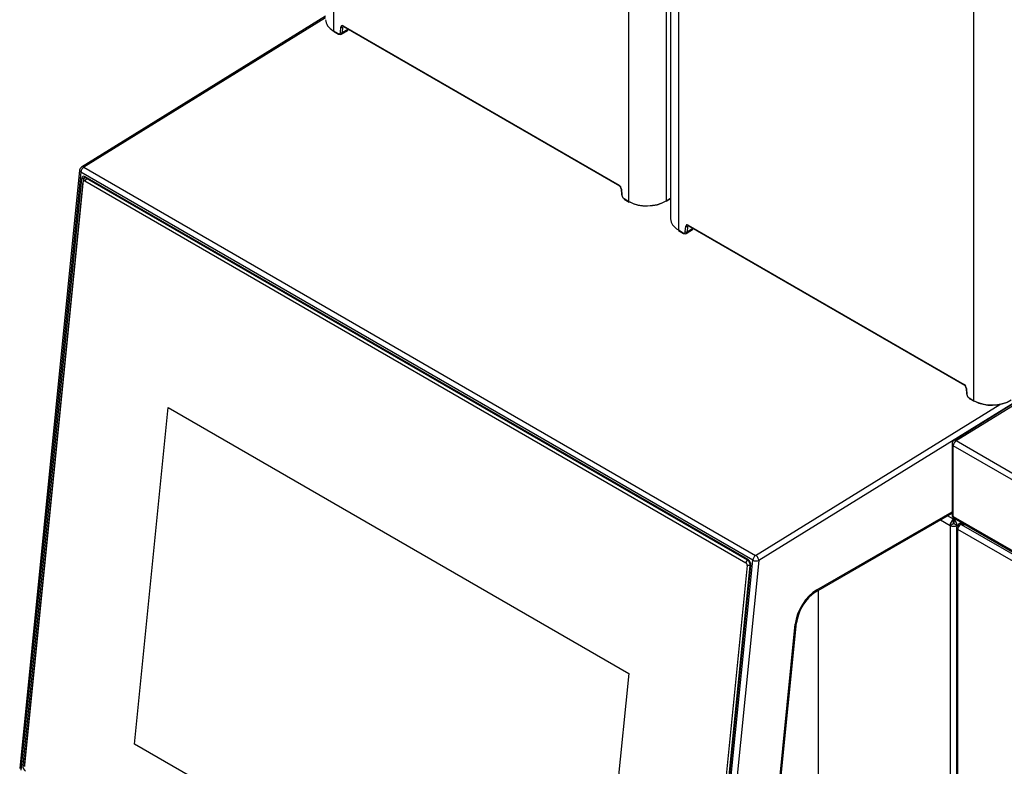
# Model space of a CAD drawing. Header units: millimetres. Extents: x 0 to 287, y 0 to 200.
# Tile 40 of 49: x 197 to 220, y 126 to 143. Entities that reach past the tile are written whole.
import ezdxf

# ---------------------------------------------------------------- set-up
doc = ezdxf.new("R2010")
doc.units = ezdxf.units.MM
doc.layers.add('130.667_BW4C_CTM', color=7, linetype='Continuous')
doc.layers.add('Standard', color=7, linetype='Continuous')

# ---------------------------------------------------------------- blocks, each defined once
blk = doc.blocks.new('SE3')
at = {"layer": '130.667_BW4C_CTM', "color": 7, "linetype": 'Continuous'}
for p, q in [((204.055, 153.299), (204.055, 142.987)), ((210.992, 138.982), (210.992, 149.351)), ((211.868, 148.854), (211.868, 138.999)), ((211.97, 148.766), (211.97, 138.571)), ((212.151, 148.625), (212.151, 138.313)), ((219.088, 134.308), (219.088, 144.676)), ((203.873, 143.325), (198.147, 139.788)), ((203.873, 143.289), (198.197, 139.783)), ((204.219, 142.945), (204.229, 143.072)), ((204.271, 143.07), (204.261, 142.943)), ((204.294, 143.084), (204.271, 143.07)), ((204.285, 143.099), (210.761, 139.36)), ((204.292, 143.085), (210.767, 139.347)), ((204.055, 142.987), (204.17, 142.921)), ((204.061, 142.973), (204.176, 142.907)), ((204.242, 142.905), (204.388, 142.995)), ((204.261, 142.943), (204.395, 143.025)), ((210.777, 139.339), (204.483, 142.973)), ((198.1, 139.712), (196.694, 125.679)), ((198.129, 139.672), (196.723, 125.639)), ((213.898, 130.568), (198.129, 139.672)), ((198.197, 139.783), (213.965, 130.679)), ((198.145, 139.513), (196.766, 125.751)), ((198.183, 139.478), (196.809, 125.767)), ((196.81, 125.731), (198.183, 139.442)), ((198.243, 139.554), (198.145, 139.513)), ((198.183, 139.478), (198.183, 139.442)), ((198.256, 139.547), (198.214, 139.529)), ((198.262, 139.523), (198.223, 139.465)), ((198.223, 139.465), (213.737, 130.508)), ((213.787, 130.58), (198.23, 139.562)), ((198.262, 139.523), (198.282, 139.532)), ((213.776, 130.566), (198.262, 139.523)), ((210.809, 139.278), (210.819, 139.139)), ((210.818, 139.268), (210.828, 139.129)), ((210.877, 139.048), (210.992, 138.982)), ((210.883, 139.035), (210.998, 138.968)), ((211.863, 138.986), (211.97, 139.052)), ((211.868, 138.999), (211.97, 139.062)), ((212.382, 138.425), (218.858, 134.686)), ((212.151, 138.313), (212.266, 138.246)), ((212.158, 138.299), (212.272, 138.233)), ((212.315, 138.27), (212.325, 138.398)), ((212.338, 138.23), (212.485, 138.32)), ((212.368, 138.396), (212.358, 138.268)), ((212.358, 138.268), (212.492, 138.351)), ((212.39, 138.41), (212.368, 138.396)), ((212.388, 138.411), (218.864, 134.672)), ((218.873, 134.665), (212.58, 138.299)), ((218.905, 134.604), (218.915, 134.465)), ((218.914, 134.594), (218.924, 134.455)), ((220.059, 134.276), (214.038, 130.558)), ((220.059, 134.264), (218.621, 133.376)), ((218.973, 134.374), (219.088, 134.308)), ((218.98, 134.36), (219.094, 134.294)), ((199.39, 126.252), (200.181, 134.149)), ((199.391, 126.253), (200.182, 134.148)), ((200.181, 134.149), (210.986, 127.911)), ((213.965, 130.679), (219.698, 134.22)), ((218.671, 133.371), (220.059, 134.228)), ((218.671, 133.371), (225, 129.717)), ((218.574, 133.291), (218.574, 131.635)), ((224.931, 129.596), (218.603, 133.25)), ((218.603, 131.594), (218.603, 133.25)), ((215.38, 129.826), (218.574, 131.67)), ((215.401, 129.872), (218.574, 131.704)), ((218.302, 131.513), (218.527, 131.383)), ((218.606, 131.531), (218.469, 131.61)), ((218.603, 131.594), (224.931, 127.94)), ((218.606, 131.562), (218.606, 131.449)), ((218.606, 131.531), (218.606, 131.562)), ((218.606, 131.525), (218.606, 131.531)), ((218.606, 131.442), (218.606, 131.525)), ((218.616, 131.554), (218.616, 131.531)), ((218.635, 131.542), (218.616, 131.531)), ((218.616, 131.531), (218.616, 131.525)), ((218.616, 131.525), (218.616, 131.442)), ((218.624, 131.549), (224.952, 127.895)), ((218.527, 131.383), (218.598, 131.424)), ((218.527, 131.383), (218.527, 113.899)), ((218.606, 131.449), (218.606, 131.442)), ((218.623, 131.424), (218.694, 131.383)), ((218.68, 131.329), (218.68, 100.058)), ((218.694, 131.383), (218.713, 131.394)), ((218.694, 131.359), (218.694, 131.383)), ((218.73, 131.358), (218.71, 131.37)), ((225.038, 127.635), (218.71, 131.289)), ((218.71, 100.017), (218.71, 131.289)), ((218.792, 131.451), (218.73, 131.416)), ((218.821, 131.435), (218.78, 131.411)), ((218.78, 131.411), (218.862, 131.411)), ((218.78, 131.411), (218.78, 131.405)), ((218.79, 131.405), (225.099, 127.763)), ((218.79, 131.405), (218.872, 131.405)), ((212.492, 116.535), (213.898, 130.568)), ((214.038, 130.558), (212.633, 116.525)), ((213.737, 130.508), (213.776, 130.566)), ((213.795, 130.575), (213.776, 130.566)), ((213.768, 130.445), (212.394, 116.734)), ((212.465, 116.728), (213.838, 130.439)), ((212.475, 116.681), (213.854, 130.444)), ((213.838, 130.439), (213.768, 130.445)), ((213.838, 130.439), (213.854, 130.446)), ((215.429, 129.854), (215.429, 123.824)), ((213.73, 117.43), (214.896, 129.064)), ((213.759, 117.461), (214.924, 129.095)), ((210.986, 127.911), (210.195, 120.014)), ((199.391, 126.253), (199.39, 126.252)), ((210.195, 120.014), (199.39, 126.252)), ((210.195, 120.015), (199.391, 126.253)), ((196.766, 125.751), (196.809, 125.769)), ((196.809, 125.767), (196.81, 125.731)), ((196.809, 125.754), (196.809, 125.725))]:
    blk.add_line(p, q, dxfattribs=at)
for centre, radius, start, end in [((198.199, 139.703), 0.1, 121.7025, 174.279), ((210.714, 139.267), 0.0958, 6.5452, 55.8738), ((218.81, 134.593), 0.0958, 6.5452, 55.8738), ((218.674, 133.291), 0.1, 121.7025, 180), ((218.674, 131.635), 0.1, 180, 240), ((215.952, 128.962), 1.036, 123.5, 172.6327)]:
    blk.add_arc(centre, radius, start, end, dxfattribs=at)
for centre, major_axis, ratio, start_param, end_param in [((204.493, 143.257), (0.62, 0.018), 0.596196, 3.123842, 3.90924), ((204.285, 143.034), (0.04, -0.0693), 0.57735, 2.356804, 3.84028), ((204.25, 143.084), (-0.0299, 0.0024), 0.625473, 0.83301, 2.40685), ((204.307, 143.046), (0.0242, -0.0438), 0.589274, 3.21602, 3.851954), ((204.307, 143.111), (0.015, 0.026), 0.57735, 2.356195, 3.141593), ((204.338, 143.081), (-0.0489, 0.0873), 0.585367, 3.166769, 3.847993), ((204.076, 142.999), (0.015, 0.026), 0.57735, 2.356195, 3.141593), ((204.17, 142.978), (-0.035, 0.0607), 0.57735, 2.356804, 3.84028), ((204.191, 142.933), (0.015, 0.026), 0.57735, 2.356195, 3.141593), ((204.191, 142.933), (0.015, 0.026), 0.57735, 3.141593, 3.961897), ((204.191, 142.99), (-0.0508, 0.0862), 0.571277, 2.35131, 3.834786), ((204.24, 142.957), (-0.0299, 0.0024), 0.625473, 0.83301, 2.40685), ((198.199, 139.703), (0.0995, -0.01), 0.502685, 3.141593, 3.98105), ((198.199, 139.703), (0.05, 0.0866), 0.57735, 0.820305, 2.234021), ((198.221, 139.469), (0.0431, -0.0989), 0.643408, 2.425216, 3.996013), ((198.199, 139.703), (0.0526, -0.0851), 0.556849, 2.33934, 3.141593), ((198.254, 139.437), (0.0399, -0.0917), 0.643408, 2.425216, 3.996013), ((198.219, 139.422), (0.02, -0.0458), 0.643408, 2.425216, 3.996013), ((210.761, 139.295), (-0.04, 0.0693), 0.57735, 4.01492, 5.498397), ((210.782, 139.373), (0.015, 0.026), 0.57735, 2.356195, 3.144688), ((210.839, 139.28), (0.0299, 0.0022), 0.524834, 3.143469, 3.887004), ((210.849, 139.141), (0.0299, 0.0022), 0.524834, 3.141593, 3.887004), ((210.877, 139.106), (-0.035, 0.0607), 0.57735, 0.873327, 2.356804), ((210.898, 139.061), (0.015, 0.026), 0.57735, 2.356195, 3.141593), ((211.43, 139.252), (-0.62, -0.018), 0.596196, 0.767648, 2.338444), ((211.013, 138.994), (0.015, 0.026), 0.57735, 2.356195, 3.141593), ((211.431, 139.228), (0.59, 0.018), 0.597134, 3.908276, 5.479072), ((211.847, 139.011), (-0.0158, 0.0255), 0.556849, 3.141593, 3.910136), ((212.59, 138.583), (0.62, 0.018), 0.596196, 3.123842, 3.90924), ((212.382, 138.359), (0.04, -0.0693), 0.57735, 2.356804, 3.84028), ((212.403, 138.372), (0.0242, -0.0438), 0.589274, 3.21602, 3.851954), ((212.403, 138.437), (0.015, 0.026), 0.57735, 2.356195, 3.141593), ((212.173, 138.325), (0.015, 0.026), 0.57735, 2.356195, 3.141591), ((212.266, 138.304), (-0.035, 0.0607), 0.57735, 2.356804, 3.84028), ((212.287, 138.259), (0.015, 0.026), 0.57735, 2.356195, 3.141593), ((212.287, 138.259), (0.015, 0.026), 0.57735, 3.141593, 3.961897), ((212.287, 138.316), (-0.0508, 0.0862), 0.571277, 2.35131, 3.834786), ((212.336, 138.282), (-0.0299, 0.0024), 0.625473, 0.83301, 2.40685), ((212.347, 138.41), (-0.0299, 0.0024), 0.625473, 0.83301, 2.40685), ((212.434, 138.407), (-0.0489, 0.0873), 0.585367, 3.166769, 3.847993), ((218.858, 134.62), (-0.04, 0.0693), 0.57735, 4.01492, 5.498397), ((218.879, 134.698), (0.015, 0.026), 0.57735, 2.356195, 3.144688), ((218.935, 134.606), (0.0299, 0.0022), 0.524834, 3.143469, 3.887004), ((218.945, 134.467), (0.0299, 0.0022), 0.524834, 3.141593, 3.887004), ((218.973, 134.431), (-0.035, 0.0607), 0.57735, 0.873327, 2.356804), ((218.995, 134.386), (0.015, 0.026), 0.57735, 2.356195, 3.141593), ((219.526, 134.578), (-0.62, -0.018), 0.596196, 0.767648, 2.338444), ((219.109, 134.32), (0.015, 0.026), 0.57735, 2.356195, 3.141593), ((219.527, 134.554), (0.59, 0.018), 0.597134, 3.908276, 5.479072), ((218.674, 133.291), (-0.05, -0.0866), 0.57735, 3.961897, 5.497787), ((218.674, 133.291), (0.0526, -0.0851), 0.556849, 2.33934, 3.141593), ((218.674, 133.291), (0.1, 0), 0.57735, 3.141593, 3.926991), ((218.611, 131.431), (-0.059, -0.102), 0.57735, 3.986951, 5.497787), ((218.674, 131.635), (0.1, 0), 0.57735, 3.141593, 3.926991), ((218.674, 131.635), (0.05, 0.0866), 0.57735, 2.356194, 3.141593), ((218.611, 131.431), (-0.059, 0.102), 0.57735, 3.926991, 5.437827), ((218.611, 131.431), (0.118, 0), 0.57735, 3.926991, 5.497787), ((218.611, 131.431), (-0.009, -0.0156), 0.57735, 4.330706, 5.497787), ((218.611, 131.431), (-0.018, 0), 0.57735, 0.785398, 2.356194), ((218.611, 131.431), (0.009, -0.0156), 0.57735, 0.785398, 1.95248), ((218.78, 131.329), (0.1, 0), 0.57735, 2.356194, 3.926991), ((218.78, 131.329), (0.05, -0.0866), 0.57735, 2.356195, 3.926991), ((218.78, 131.329), (-0.05, -0.0866), 0.57735, 4.068888, 5.497787), ((218.79, 131.324), (-0.141, 0), 0.57735, 4.712389, 4.854286), ((213.768, 130.48), (0.0399, -0.0917), 0.643408, 0.85442, 2.425216), ((213.777, 130.488), (-0.0431, 0.0989), 0.643408, 3.996013, 5.566809), ((213.968, 130.599), (-0.05, -0.0866), 0.57735, 3.961897, 5.375614), ((213.968, 130.599), (0.0995, -0.01), 0.502685, 3.98105, 5.551846), ((213.968, 130.599), (-0.0526, 0.0851), 0.556849, 3.910136, 5.480933), ((213.732, 130.465), (-0.02, 0.0458), 0.643408, 3.996013, 5.566809), ((215.401, 129.284), (-0.36, -0.624), 0.57735, 3.926991, 5.375614), ((215.33, 129.913), (-0.05, 0.0866), 0.57735, 3.146699, 3.926991), ((214.825, 129.105), (-0.0995, 0.01), 0.502685, 2.410254, 3.141593), ((196.842, 125.707), (0.0431, -0.0989), 0.643408, 3.996013, 5.566809), ((196.88, 125.726), (-0.0399, 0.0917), 0.643408, 0.85442, 0.998171)]:
    blk.add_ellipse(centre, major_axis=major_axis, ratio=ratio, start_param=start_param, end_param=end_param, dxfattribs=at)
for points in [[(204.281, 143.089), (204.281, 143.089), (204.281, 143.089), (204.283, 143.09), (204.289, 143.087), (204.292, 143.085)], [(212.377, 138.415), (212.377, 138.415), (212.377, 138.415), (212.379, 138.415), (212.385, 138.412), (212.388, 138.411)]]:
    blk.add_open_spline(points, degree=3, knots=[0.3166374, 0.3166374, 0.3166374, 0.3166374, 0.3480284, 0.7071489, 1, 1, 1, 1], dxfattribs=at)

msp = doc.modelspace()

# ---------------------------------------------------------------- block references
at = {"layer": 'Standard'}
msp.add_blockref('SE3', (0, 0), dxfattribs=at)

doc.saveas('drawing.dxf')
